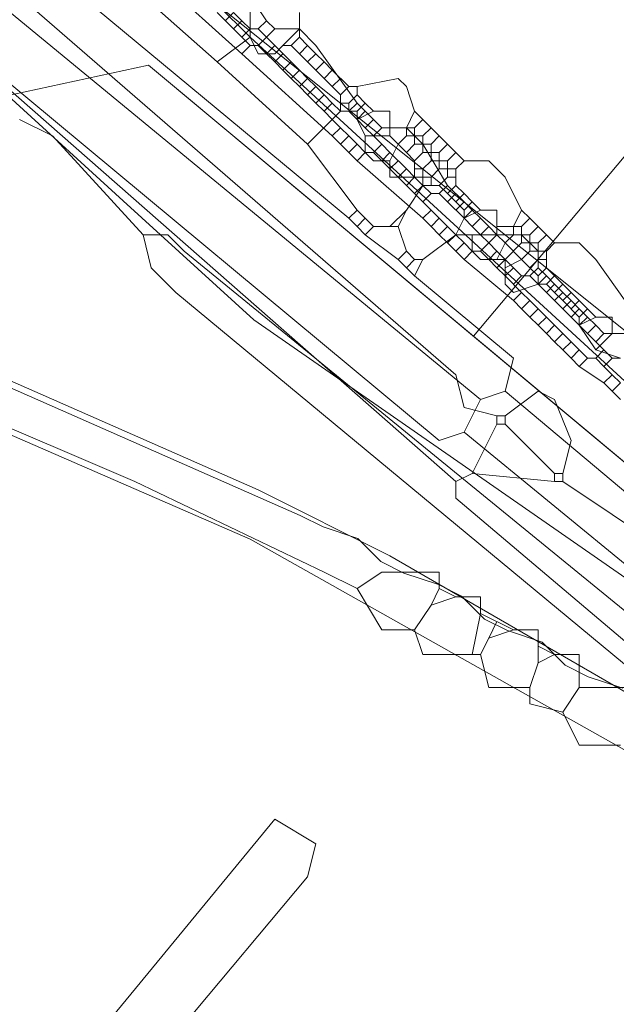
# Model space of a CAD drawing. Header units: metres. Extents: x 92810 to 93633, y 464687 to 465459.
# Tile 30 of 256: x 93111.47 to 93116.64, y 464772.86 to 464781.4. Entities that reach past the tile are written whole.
import ezdxf
from ezdxf.lldxf.tags import DXFTag

# ---------------------------------------------------------------- set-up
doc = ezdxf.new("R2010")
doc.units = ezdxf.units.M
for name, color, linetype, lineweight, transparency in [('B-OI-KL-DATA_KPN-G', 90, 'SI_B_DATA_KPN', 18, 0.4), ('B-OI-KL-DATA_LIANDER-G', 90, 'SI_B_DATA_LIANDER', 18, 0.4), ('B-OI-KL-DATA_ZIGGO BV-G', 90, 'SI_B_DATA_ZIGGO', 18, 0.4), ('B-OI-KL-ET_LS_LIANDER-G', 190, 'SI_B_ET_LS_LIANDER', 18, 0.4), ('B-OI-KL-ET_MS_LIANDER-G', 130, 'SI_B_ET_MS_LIANDER', 18, 0.4), ('B-OI-KL-GAS_LD_LIANDER-G', 30, 'SI_B_GAS_LD_LIANDER', 18, 0.4), ('B-WE-KL-DATA-G', 90, 'KL-DATA-N', 18, 0.4), ('B-WE-KL-WATER-G', 170, 'KL-WATER-N', 18, 0.4), ('B-WE-KL-WATER_MANTELBUIS-G', 170, 'CONTINUOUS', 18, 0.4)]:
    doc.layers.add(name, color=color, linetype=linetype, lineweight=lineweight, transparency=transparency)
doc.styles.get("Standard").update_dxf_attribs({"font": 'isocp.shx'})
tags = doc.linetypes.add('KL-DATA-N', pattern='A,4,-1,[101,NLCS.SHX,S=0.5,R=0,X=0,Y=0],-1,4,-1,["D",Standard,S=1,R=0,X=-0.25,Y=-0.5],-1.5', length=12.5).pattern_tags.tags
tags[18] = DXFTag(74, 10)
doc.linetypes.add('KL-WATER-N', pattern='A,7,-0.5,[168,NLCS.SHX,S=0.75,R=0,X=0.75,Y=0],-2', length=9.5)
doc.linetypes.add('SI_B_DATA_KPN', pattern='A,5,-2,["KPN",Standard,S=1.5,R=0,X=-0.51,Y=-0.75],-8', length=15)
doc.linetypes.add('SI_B_DATA_LIANDER', pattern='A,5,-2,["LI-DATA",Standard,S=1.5,R=0,X=-0.51,Y=-0.75],-11', length=18)
doc.linetypes.add('SI_B_DATA_ZIGGO', pattern='A,5,-2,["ZIGGO",Standard,S=1.5,R=0,X=-0.51,Y=-0.75],-9', length=16)
doc.linetypes.add('SI_B_ET_LS_LIANDER', pattern='A,5,-2,["LI-LS",Standard,S=1.5,R=0,X=-0.51,Y=-0.75],-10', length=17)
doc.linetypes.add('SI_B_ET_MS_LIANDER', pattern='A,5,-2,["LI-MS",Standard,S=1.5,R=0,X=-0.51,Y=-0.75],-10', length=17)
doc.linetypes.add('SI_B_GAS_LD_LIANDER', pattern='A,5,-2,["LI-G-LD",Standard,S=1.5,R=0,X=-0.51,Y=-0.75],-11', length=18)

msp = doc.modelspace()

# ---------------------------------------------------------------- linework, layer by layer
at = {"layer": 'B-OI-KL-DATA_KPN-G', "flags": 128}
for points in [[(93112.1071, 464782.3929), (93116.75, 464778.6786), (93117.9643, 464777.6071), (93125.6071, 464771.25), (93126.9643, 464770.0357), (93136.75, 464761.6786), (93136.75, 464761.4643)], [(93111.4643, 464780.5357), (93111.75, 464780.3929), (93112.5357, 464779.5357)], [(93112.5357, 464779.5357), (93112.75, 464779.5357), (93112.8929, 464779.3929), (93134.6786, 464761.6071), (93134.6786, 464761.4643)], [(93112.5357, 464779.5357), (93112.6071, 464779.25), (93112.8214, 464779.0357), (93127.8214, 464766.6071), (93130.3929, 464764.3929), (93134.3214, 464761.1071)]]:
    msp.add_lwpolyline(points, dxfattribs=at)
at = {"layer": 'B-OI-KL-DATA_LIANDER-G', "flags": 128}
for points in [[(93062.9643, 464850.3929), (93063.1786, 464849.6071), (93063.3929, 464849.1786), (93072.6071, 464830.1071), (93078.3929, 464815.75), (93078.5357, 464815.5357), (93080.1786, 464814.3214), (93080.5357, 464813.9643), (93083.5357, 464811.3929), (93086.1071, 464807.6071), (93086.75, 464807.0357), (93086.8929, 464806.75), (93088.8929, 464803.6071), (93089.25, 464803.1786), (93093.1071, 464798.9643), (93094.3929, 464797.6786), (93097.1071, 464795.1071), (93097.5357, 464795.0357), (93097.6071, 464794.9643), (93107.8214, 464786.1786), (93107.8929, 464785.9643), (93108.25, 464785.8214), (93108.5357, 464785.5357), (93112.8929, 464781.8214), (93113.4643, 464781.25), (93116.9643, 464778.0357), (93117.25, 464778.0357), (93117.25, 464777.9643), (93117.4643, 464777.6071), (93122.9643, 464772.6071), (93122.9643, 464772.4643), (93128.9643, 464767.0357), (93131.6786, 464764.9643), (93131.9643, 464764.6786), (93131.9643, 464764.5357)], [(93060.8929, 464772.3929), (93066.6071, 464777.6071), (93067.4643, 464778.25), (93069.25, 464779.3929), (93069.8214, 464779.6786), (93073.0357, 464781.1071), (93075.25, 464781.75), (93076.3214, 464781.9643), (93082.4643, 464783.25), (93083.9643, 464783.4643), (93085.25, 464783.6071), (93089.25, 464783.6071), (93089.6786, 464783.5357), (93090.8214, 464783.25), (93092.6786, 464783.1071), (93094.0357, 464782.8929), (93094.8214, 464782.6786), (93095.9643, 464782.5357), (93097.1071, 464782.4643), (93097.8214, 464782.3214), (93099.1786, 464781.8929), (93099.6071, 464781.8214), (93101.0357, 464781.6071), (93102.1071, 464781.3214), (93108.1786, 464779.6786), (93113.5357, 464777.3214), (93114.6786, 464776.75), (93117.3929, 464775.1786), (93119.8929, 464773.5357), (93121.1071, 464772.6786), (93121.8214, 464772.0357), (93126.8214, 464767.6071), (93126.8214, 464767.4643)], [(93126.8214, 464767.4643), (93126.6786, 464767.1786), (93121.6071, 464771.5357), (93120.8214, 464772.3929), (93116.8929, 464774.9643), (93113.4643, 464776.8929), (93107.8929, 464779.3214), (93097.25, 464781.9643), (93089.4643, 464783.1071), (93087.1071, 464783.1786), (93082.3929, 464782.75), (93074.3214, 464781.0357), (93072.3214, 464780.3929), (93070.0357, 464779.3214), (93067.4643, 464777.6786), (93066.0357, 464776.5357), (93061.8214, 464772.5357), (93061.1786, 464772.1071), (93060.9643, 464772.1071), (93060.8929, 464772.1786)]]:
    msp.add_lwpolyline(points, dxfattribs=at)
at = {"layer": 'B-OI-KL-DATA_ZIGGO BV-G', "flags": 128}
for points in [[(93115.403, 464778.656), (93124.343, 464789.299)], [(93115.403, 464778.656), (93112.584, 464781.008), (93110.974, 464780.659)], [(93126.008, 464769.806), (93112.584, 464781.008)], [(93126.008, 464769.806), (93115.403, 464778.656)]]:
    msp.add_lwpolyline(points, dxfattribs=at)
at = {"layer": 'B-OI-KL-ET_LS_LIANDER-G'}
for p, q in [((93107.1786, 464785.6071), (93114.3214, 464779.6786)), ((93106.6071, 464785.3929), (93115.4643, 464778.1071)), ((93106.25, 464785.1071), (93115.1071, 464777.75)), ((93112.5357, 464781.6071), (93113.1786, 464781.0357)), ((93113.4643, 464781.5357), (93113.4643, 464781.25)), ((93113.8929, 464781.4643), (93113.8929, 464781.25)), ((93113.8929, 464781.3214), (93113.75, 464781.1786)), ((93113.4643, 464781.25), (93113.1786, 464781.0357)), ((93113.4643, 464781.25), (93113.5357, 464781.1071)), ((93113.6786, 464781.1071), (93113.75, 464781.1786)), ((93113.75, 464781.1786), (93113.8214, 464781.1786)), ((93113.8929, 464781.25), (93113.8214, 464781.1786)), ((93113.8214, 464781.1786), (93113.8929, 464781.1071)), ((93113.8929, 464781.25), (93113.9643, 464781.1786)), ((93113.9643, 464781.1786), (93113.8929, 464781.1071)), ((93113.9643, 464781.1786), (93114.0357, 464781.1071)), ((93113.5357, 464781.1071), (93113.6786, 464781.1071)), ((93113.8929, 464781.1071), (93113.9643, 464781.0357)), ((93114.0357, 464781.1071), (93113.9643, 464781.0357)), ((93114.0357, 464781.1071), (93114.1071, 464781.0357)), ((93113.1786, 464781.0357), (93113.9643, 464780.3214)), ((93113.9643, 464781.0357), (93114.0357, 464780.9643)), ((93114.1071, 464781.0357), (93114.0357, 464780.9643)), ((93114.1071, 464781.0357), (93114.1786, 464780.9643)), ((93114.0357, 464780.9643), (93114.1071, 464780.8929)), ((93114.1786, 464780.9643), (93114.1071, 464780.8929)), ((93114.1786, 464780.9643), (93114.3214, 464780.8214)), ((93114.1071, 464780.8929), (93114.1786, 464780.8214)), ((93114.25, 464780.8929), (93114.1786, 464780.8214)), ((93114.3929, 464780.8214), (93114.75, 464780.8929)), ((93114.75, 464780.8929), (93114.8214, 464780.8214)), ((93114.1786, 464780.8214), (93114.25, 464780.75)), ((93114.3214, 464780.8214), (93114.25, 464780.75)), ((93114.25, 464780.75), (93114.25, 464780.6071)), ((93114.3214, 464780.8214), (93114.3929, 464780.8214)), ((93114.3929, 464780.75), (93114.3214, 464780.6786)), ((93114.3929, 464780.8214), (93114.3929, 464780.75)), ((93114.3929, 464780.75), (93114.4643, 464780.6786)), ((93114.8214, 464780.8214), (93114.8929, 464780.6071)), ((93114.25, 464780.6786), (93114.3214, 464780.6786)), ((93114.3214, 464780.6786), (93114.3214, 464780.6071)), ((93114.4643, 464780.6786), (93114.3929, 464780.6071)), ((93114.4643, 464780.6786), (93114.5357, 464780.6071)), ((93114.25, 464780.6071), (93113.9643, 464780.3214)), ((93114.25, 464780.6071), (93114.3929, 464780.6071)), ((93114.3929, 464780.6071), (93114.3929, 464780.5357)), ((93114.5357, 464780.6071), (93114.3929, 464780.5357)), ((93114.5357, 464780.6071), (93114.6786, 464780.6071)), ((93114.6786, 464780.6071), (93114.6786, 464780.3929)), ((93114.8929, 464780.6071), (93114.8214, 464780.4643)), ((93114.8929, 464780.6071), (93114.9643, 464780.5357)), ((93114.3929, 464780.5357), (93114.4643, 464780.3929)), ((93114.9643, 464780.5357), (93114.8929, 464780.4643)), ((93114.9643, 464780.5357), (93115.0357, 464780.4643)), ((93114.6786, 464780.4643), (93114.8929, 464780.4643)), ((93114.8214, 464780.4643), (93114.8214, 464780.3929)), ((93114.8929, 464780.4643), (93114.8929, 464780.3214)), ((93115.0357, 464780.4643), (93114.9643, 464780.3929)), ((93115.0357, 464780.4643), (93115.1071, 464780.3929)), ((93113.9643, 464780.3214), (93114.3929, 464779.75)), ((93114.4643, 464780.3929), (93114.6786, 464780.3929)), ((93114.4643, 464780.3929), (93114.4643, 464780.25)), ((93114.6786, 464780.3929), (93114.8214, 464780.25)), ((93114.75, 464780.3214), (93114.6786, 464780.1786)), ((93114.8214, 464780.3929), (93114.75, 464780.3214)), ((93114.8214, 464780.3929), (93114.9643, 464780.3929)), ((93114.8929, 464780.3214), (93114.8214, 464780.25)), ((93114.8929, 464780.3214), (93115.0357, 464780.3214)), ((93114.9643, 464780.3929), (93114.9643, 464780.25)), ((93115.1071, 464780.3929), (93115.0357, 464780.3214)), ((93115.0357, 464780.3214), (93115.0357, 464780.1786)), ((93115.1071, 464780.3929), (93115.1786, 464780.3214)), ((93115.1786, 464780.3214), (93115.1071, 464780.25)), ((93115.1786, 464780.3214), (93115.3214, 464780.1786)), ((93114.4643, 464780.25), (93114.5357, 464780.1786)), ((93114.8214, 464780.25), (93114.8929, 464780.1786)), ((93114.9643, 464780.25), (93114.8929, 464780.1786)), ((93114.9643, 464780.25), (93115.1071, 464780.25)), ((93115.1071, 464780.25), (93115.1071, 464780.1071)), ((93115.25, 464780.25), (93115.1786, 464780.1786)), ((93114.5357, 464780.1786), (93114.6786, 464780.1786)), ((93114.6786, 464780.1786), (93114.6786, 464780.0357)), ((93114.8929, 464780.1786), (93114.8929, 464780.0357)), ((93115.0357, 464780.1786), (93114.9643, 464780.1071)), ((93115.0357, 464780.1786), (93115.1786, 464780.1786)), ((93115.1786, 464780.1786), (93115.1786, 464780.0357)), ((93115.3214, 464780.1786), (93115.25, 464780.1071)), ((93115.3214, 464780.1786), (93115.5357, 464780.1786)), ((93115.5357, 464780.1786), (93115.6786, 464780.0357)), ((93114.8929, 464780.1071), (93114.9643, 464780.1071)), ((93114.9643, 464780.1071), (93114.9643, 464779.9643)), ((93115.1071, 464780.1071), (93115.0357, 464780.0357)), ((93115.1071, 464780.1071), (93115.25, 464780.1071)), ((93115.25, 464780.1071), (93115.25, 464779.9643)), ((93114.6786, 464780.0357), (93115.0357, 464780.0357)), ((93115.0357, 464780.0357), (93115.0357, 464779.9643)), ((93115.1786, 464780.0357), (93115.1071, 464779.9643)), ((93115.1786, 464780.0357), (93115.25, 464780.0357)), ((93115.6786, 464780.0357), (93115.8214, 464779.75)), ((93114.9643, 464779.9643), (93114.8214, 464779.75)), ((93114.9643, 464779.9643), (93115.1071, 464779.9643)), ((93115.1071, 464779.9643), (93115.1786, 464779.8929)), ((93115.25, 464779.9643), (93115.1786, 464779.8929)), ((93115.1786, 464779.8929), (93115.3214, 464779.75)), ((93115.25, 464779.9643), (93115.3214, 464779.8929)), ((93115.3214, 464779.8929), (93115.25, 464779.8214)), ((93115.3214, 464779.8929), (93115.3929, 464779.8214)), ((93115.3929, 464779.8214), (93115.3214, 464779.75)), ((93115.3929, 464779.8214), (93115.4643, 464779.75)), ((93114.3929, 464779.75), (93114.3214, 464779.6786)), ((93114.3929, 464779.75), (93114.4643, 464779.6786)), ((93114.8214, 464779.75), (93114.6786, 464779.6071)), ((93114.8214, 464779.75), (93114.75, 464779.6071)), ((93115.3214, 464779.75), (93115.3214, 464779.6786)), ((93115.4643, 464779.75), (93115.3214, 464779.6786)), ((93115.4643, 464779.75), (93115.6071, 464779.75)), ((93115.6071, 464779.75), (93115.6071, 464779.5357)), ((93115.8214, 464779.75), (93115.75, 464779.6071)), ((93115.8214, 464779.75), (93115.8929, 464779.6786)), ((93114.3214, 464779.6786), (93114.3929, 464779.6071)), ((93114.4643, 464779.6786), (93114.3929, 464779.6071)), ((93114.4643, 464779.6786), (93114.5357, 464779.6071)), ((93115.3214, 464779.6786), (93115.25, 464779.5357)), ((93115.8929, 464779.6786), (93115.8214, 464779.6071)), ((93115.8929, 464779.6786), (93115.9643, 464779.6071)), ((93114.3929, 464779.6071), (93114.4643, 464779.5357)), ((93114.5357, 464779.6071), (93114.4643, 464779.5357)), ((93114.5357, 464779.6071), (93114.75, 464779.6071)), ((93114.75, 464779.6071), (93114.8214, 464779.3929)), ((93115.6071, 464779.6071), (93115.8214, 464779.6071)), ((93115.75, 464779.6071), (93115.75, 464779.5357)), ((93115.8214, 464779.6071), (93115.8214, 464779.4643)), ((93115.9643, 464779.6071), (93115.8929, 464779.5357)), ((93115.9643, 464779.6071), (93116.0357, 464779.5357)), ((93114.4643, 464779.5357), (93114.75, 464779.3214)), ((93115.25, 464779.5357), (93114.9643, 464779.3214)), ((93115.25, 464779.5357), (93115.6071, 464779.5357)), ((93115.3929, 464779.5357), (93115.3929, 464779.3929)), ((93115.6071, 464779.5357), (93115.6786, 464779.4643)), ((93115.6786, 464779.4643), (93115.6071, 464779.3214)), ((93115.75, 464779.5357), (93115.6786, 464779.4643)), ((93115.6786, 464779.4643), (93115.8214, 464779.3214)), ((93115.8214, 464779.4643), (93115.6786, 464779.3214)), ((93115.75, 464779.5357), (93115.8929, 464779.5357)), ((93115.8214, 464779.4643), (93115.9643, 464779.4643)), ((93115.8929, 464779.5357), (93115.8929, 464779.3929)), ((93116.0357, 464779.5357), (93115.9643, 464779.4643)), ((93115.9643, 464779.4643), (93115.9643, 464779.3214)), ((93116.0357, 464779.5357), (93116.1071, 464779.4643)), ((93116.1071, 464779.4643), (93116.0357, 464779.3929)), ((93116.1071, 464779.4643), (93116.3214, 464779.4643)), ((93116.3214, 464779.4643), (93116.4643, 464779.3214)), ((93114.8214, 464779.3929), (93114.75, 464779.3214)), ((93114.8214, 464779.3929), (93114.8929, 464779.3214)), ((93115.3929, 464779.3929), (93115.4643, 464779.3214)), ((93115.8929, 464779.3929), (93115.8214, 464779.3214)), ((93115.8929, 464779.3929), (93116.0357, 464779.3929)), ((93116.0357, 464779.3929), (93116.0357, 464779.25)), ((93114.75, 464779.3214), (93114.8214, 464779.25)), ((93114.8929, 464779.3214), (93114.8214, 464779.25)), ((93114.8929, 464779.3214), (93114.9643, 464779.3214)), ((93114.9643, 464779.3214), (93114.8929, 464779.1786)), ((93115.4643, 464779.3214), (93115.6786, 464779.3214)), ((93115.8214, 464779.3214), (93115.6786, 464779.25)), ((93115.6786, 464779.3214), (93115.6786, 464779.1071)), ((93115.8214, 464779.3214), (93115.8929, 464779.25)), ((93115.9643, 464779.3214), (93115.8929, 464779.25)), ((93115.9643, 464779.3214), (93116.0357, 464779.3214)), ((93116.4643, 464779.3214), (93116.8214, 464778.8214)), ((93114.8214, 464779.25), (93114.8929, 464779.1786)), ((93115.8929, 464779.25), (93115.9643, 464779.1786)), ((93116.0357, 464779.25), (93115.9643, 464779.1786)), ((93116.0357, 464779.25), (93116.1071, 464779.1786)), ((93114.8929, 464779.1786), (93115.75, 464778.4643)), ((93115.9643, 464779.1786), (93115.9643, 464779.1071)), ((93116.1071, 464779.1786), (93116.0357, 464779.1071)), ((93116.1071, 464779.1786), (93116.1786, 464779.1071)), ((93115.6786, 464779.1071), (93115.75, 464779.0357)), ((93115.75, 464779.0357), (93115.9643, 464779.1071)), ((93115.9643, 464779.1071), (93116.0357, 464779.1071)), ((93116.0357, 464779.1071), (93116.1071, 464779.0357)), ((93116.1786, 464779.1071), (93116.1071, 464779.0357)), ((93116.1071, 464779.0357), (93116.1786, 464778.9643)), ((93116.1786, 464779.1071), (93116.25, 464779.0357)), ((93116.25, 464779.0357), (93116.1786, 464778.9643)), ((93116.25, 464779.0357), (93116.3214, 464778.9643)), ((93116.1786, 464778.9643), (93116.3214, 464778.8214)), ((93116.3214, 464778.9643), (93116.25, 464778.8929)), ((93116.3214, 464778.9643), (93116.3929, 464778.8929)), ((93116.3929, 464778.8929), (93116.3214, 464778.8214)), ((93116.3929, 464778.8929), (93116.4643, 464778.8214)), ((93116.3214, 464778.8214), (93116.3214, 464778.75)), ((93116.4643, 464778.8214), (93116.3214, 464778.75)), ((93116.4643, 464778.8214), (93116.6071, 464778.8214)), ((93116.6071, 464778.8214), (93116.6071, 464778.6786)), ((93116.3214, 464778.75), (93116.4643, 464778.5357)), ((93116.6071, 464778.6786), (93116.4643, 464778.5357)), ((93116.6071, 464778.6786), (93116.8214, 464778.6786)), ((93116.4643, 464778.5357), (93116.6786, 464778.4643)), ((93115.75, 464778.4643), (93115.6786, 464778.1786)), ((93115.4643, 464778.1071), (93115.3214, 464777.8214)), ((93115.6786, 464778.1786), (93115.4643, 464778.1071)), ((93115.6786, 464778.1786), (93121.9643, 464772.8929)), ((93115.1071, 464777.75), (93115.3214, 464777.8214)), ((93115.3214, 464777.8214), (93121.6786, 464772.6071)), ((93113.6786, 464774.4643), (93108.0357, 464767.6071)), ((93114.0357, 464774.25), (93113.6786, 464774.4643)), ((93113.9643, 464773.9643), (93114.0357, 464774.25)), ((93108.3929, 464767.3214), (93113.9643, 464773.9643))]:
    msp.add_line(p, q, dxfattribs=at)
at = {"layer": 'B-OI-KL-ET_MS_LIANDER-G'}
msp.add_line((93115.9643, 464776.1071), (93115.9643, 464775.8214), dxfattribs=at)
at = {"layer": 'B-OI-KL-ET_MS_LIANDER-G', "flags": 128}
for points in [[(93089.9643, 464783.0357), (93097.4643, 464781.9643), (93098.6071, 464781.6071), (93100.3214, 464781.25), (93102.4643, 464780.8214), (93103.75, 464780.4643), (93107.6071, 464779.4643), (93107.9643, 464779.3214), (93112.4643, 464777.3929), (93114.1071, 464776.6071), (93114.3929, 464776.4643)], [(93112.9643, 464781.9643), (93113.1786, 464781.9643), (93113.3214, 464781.8214), (93113.6071, 464781.3929)], [(93112.6786, 464781.75), (93113.3929, 464781.1071)], [(93113.1786, 464781.4643), (93113.3214, 464781.3214)], [(93113.3214, 464781.4643), (93113.25, 464781.3929)], [(93113.3214, 464781.4643), (93113.3929, 464781.3929)], [(93113.3929, 464781.3929), (93113.3214, 464781.3214)], [(93113.3929, 464781.3929), (93113.4643, 464781.3214)], [(93113.6071, 464781.3929), (93113.5357, 464781.3214)], [(93113.6071, 464781.3929), (93113.6786, 464781.3214)], [(93113.3214, 464781.3214), (93113.3929, 464781.25)], [(93113.4643, 464781.3214), (93113.3929, 464781.25)], [(93113.4643, 464781.3214), (93113.5357, 464781.3214)], [(93113.5357, 464781.3214), (93113.6071, 464781.25)], [(93113.6786, 464781.3214), (93113.6071, 464781.25)], [(93113.6786, 464781.3214), (93113.8929, 464781.3214), (93114.0357, 464781.1786), (93114.3929, 464780.6786)], [(93113.3929, 464781.25), (93113.4643, 464781.1786)], [(93113.4643, 464781.1786), (93113.3929, 464781.1071)], [(93113.4643, 464781.1786), (93113.5357, 464781.1786)], [(93113.6071, 464781.25), (93113.5357, 464781.1786)], [(93113.5357, 464781.1786), (93113.6071, 464781.1071)], [(93113.6071, 464781.25), (93113.6786, 464781.1786)], [(93113.6786, 464781.1786), (93113.6071, 464781.1071)], [(93113.6786, 464781.1786), (93113.8214, 464781.0357)], [(93113.3929, 464781.1071), (93114.1786, 464780.3929)], [(93113.6071, 464781.1071), (93113.6786, 464781.0357)], [(93113.75, 464781.1071), (93113.6786, 464781.0357)], [(93113.6786, 464781.0357), (93113.75, 464780.9643)], [(93113.8214, 464781.0357), (93113.75, 464780.9643)], [(93113.8214, 464781.0357), (93113.8929, 464780.9643)], [(93113.75, 464780.9643), (93113.8214, 464780.8929)], [(93113.8929, 464780.9643), (93113.8214, 464780.8929)], [(93113.8929, 464780.9643), (93113.9643, 464780.8929)], [(93113.8214, 464780.8929), (93113.8929, 464780.8214)], [(93113.9643, 464780.8929), (93113.8929, 464780.8214)], [(93113.9643, 464780.8929), (93114.0357, 464780.8214)], [(93113.8929, 464780.8214), (93113.9643, 464780.75)], [(93114.0357, 464780.8214), (93113.9643, 464780.75)], [(93113.9643, 464780.75), (93114.0357, 464780.6786)], [(93114.0357, 464780.8214), (93114.1071, 464780.75)], [(93114.1071, 464780.75), (93114.0357, 464780.6786)], [(93114.1071, 464780.75), (93114.1786, 464780.6786)], [(93114.0357, 464780.6786), (93114.1071, 464780.6071)], [(93114.1786, 464780.6786), (93114.1071, 464780.6071)], [(93114.1786, 464780.6786), (93114.25, 464780.6071)], [(93114.3929, 464780.6786), (93114.3214, 464780.6071)], [(93114.3929, 464780.6786), (93114.4643, 464780.6071)], [(93114.1071, 464780.6071), (93114.1786, 464780.5357)], [(93114.25, 464780.6071), (93114.1786, 464780.5357)], [(93114.25, 464780.6071), (93114.3214, 464780.6071)], [(93114.3214, 464780.6071), (93114.3929, 464780.5357)], [(93114.4643, 464780.6071), (93114.3929, 464780.5357)], [(93114.4643, 464780.6071), (93114.5357, 464780.5357)], [(93114.1786, 464780.5357), (93114.25, 464780.4643)], [(93114.3929, 464780.5357), (93114.4643, 464780.4643)], [(93114.5357, 464780.5357), (93114.4643, 464780.4643)], [(93114.5357, 464780.5357), (93114.6071, 464780.4643)], [(93114.25, 464780.4643), (93114.1786, 464780.3929)], [(93114.25, 464780.4643), (93114.3214, 464780.3929)], [(93114.4643, 464780.4643), (93114.5357, 464780.3929)], [(93114.6071, 464780.4643), (93114.5357, 464780.3929)], [(93114.6071, 464780.4643), (93114.8214, 464780.4643), (93114.9643, 464780.3214), (93115.1786, 464779.9643)], [(93114.1786, 464780.3929), (93114.3214, 464780.25)], [(93114.3214, 464780.3929), (93114.25, 464780.3214)], [(93114.3214, 464780.3929), (93114.3929, 464780.3214)], [(93114.3929, 464780.3214), (93114.3214, 464780.25)], [(93114.3929, 464780.3214), (93114.4643, 464780.25)], [(93114.5357, 464780.3929), (93114.6071, 464780.3214)], [(93114.6071, 464780.3214), (93114.5357, 464780.25)], [(93114.6071, 464780.3214), (93114.6786, 464780.25)], [(93114.3214, 464780.25), (93114.3929, 464780.1786)], [(93114.4643, 464780.25), (93114.3929, 464780.1786)], [(93114.4643, 464780.25), (93114.5357, 464780.25)], [(93114.5357, 464780.25), (93114.6071, 464780.1786)], [(93114.6786, 464780.25), (93114.6071, 464780.1786)], [(93114.6786, 464780.25), (93114.8214, 464780.1071)], [(93114.3929, 464780.1786), (93114.9643, 464779.6786)], [(93114.6071, 464780.1786), (93114.6786, 464780.1071)], [(93114.75, 464780.1786), (93114.6786, 464780.1071)], [(93114.6786, 464780.1071), (93114.75, 464780.0357)], [(93114.8214, 464780.1071), (93114.75, 464780.0357)], [(93114.8214, 464780.1071), (93114.8929, 464780.0357)], [(93114.75, 464780.0357), (93114.8214, 464779.9643)], [(93114.8929, 464780.0357), (93114.8214, 464779.9643)], [(93114.8929, 464780.0357), (93114.9643, 464779.9643)], [(93114.8214, 464779.9643), (93114.8929, 464779.8929)], [(93114.9643, 464779.9643), (93114.8929, 464779.8929)], [(93114.8929, 464779.8929), (93114.9643, 464779.8214)], [(93114.9643, 464779.9643), (93115.0357, 464779.8929)], [(93115.0357, 464779.8929), (93114.9643, 464779.8214)], [(93115.0357, 464779.8929), (93115.1071, 464779.8929)], [(93115.1786, 464779.9643), (93115.1071, 464779.8929)], [(93115.1071, 464779.8929), (93115.1786, 464779.8214)], [(93115.1786, 464779.9643), (93115.3214, 464779.8214)], [(93115.25, 464779.8929), (93115.1786, 464779.8214)], [(93114.9643, 464779.8214), (93115.0357, 464779.75)], [(93115.1786, 464779.8214), (93115.3214, 464779.6786)], [(93115.3214, 464779.8214), (93115.25, 464779.75)], [(93115.3214, 464779.8214), (93115.3929, 464779.75)], [(93115.0357, 464779.75), (93114.9643, 464779.6786)], [(93115.0357, 464779.75), (93115.1071, 464779.6786)], [(93115.3929, 464779.75), (93115.3214, 464779.6786)], [(93115.3929, 464779.75), (93115.4643, 464779.6786)], [(93114.9643, 464779.6786), (93115.0357, 464779.6071)], [(93115.1071, 464779.6786), (93115.0357, 464779.6071)], [(93115.1071, 464779.6786), (93115.1786, 464779.6071)], [(93115.3214, 464779.6786), (93115.3929, 464779.6071)], [(93115.4643, 464779.6786), (93115.3929, 464779.6071)], [(93115.4643, 464779.6786), (93115.5357, 464779.6071)], [(93115.0357, 464779.6071), (93115.1071, 464779.5357)], [(93115.1786, 464779.6071), (93115.1071, 464779.5357)], [(93115.1786, 464779.6071), (93115.25, 464779.5357)], [(93115.3929, 464779.6071), (93115.4643, 464779.5357)], [(93115.5357, 464779.6071), (93115.4643, 464779.5357)], [(93115.5357, 464779.6071), (93115.6071, 464779.5357)], [(93115.1071, 464779.5357), (93115.1786, 464779.4643)], [(93115.25, 464779.5357), (93115.1786, 464779.4643)], [(93115.1786, 464779.4643), (93115.3214, 464779.3214)], [(93115.25, 464779.5357), (93115.3214, 464779.4643)], [(93115.3214, 464779.4643), (93115.25, 464779.3929)], [(93115.3214, 464779.4643), (93115.3929, 464779.3929)], [(93115.4643, 464779.5357), (93115.5357, 464779.4643)], [(93115.5357, 464779.4643), (93115.4643, 464779.3929)], [(93115.6071, 464779.5357), (93115.5357, 464779.4643)], [(93115.5357, 464779.4643), (93115.6071, 464779.3929)], [(93115.6071, 464779.5357), (93115.8214, 464779.5357), (93115.9643, 464779.3929), (93115.9643, 464779.25)], [(93115.3929, 464779.3929), (93115.3214, 464779.3214)], [(93115.3929, 464779.3929), (93115.4643, 464779.3929)], [(93115.4643, 464779.3929), (93115.5357, 464779.3214)], [(93115.6071, 464779.3929), (93115.5357, 464779.3214)], [(93115.6071, 464779.3929), (93115.6786, 464779.3214)], [(93115.3214, 464779.3214), (93115.75, 464778.9643)], [(93115.5357, 464779.3214), (93115.6071, 464779.25)], [(93115.6786, 464779.3214), (93115.6071, 464779.25)], [(93115.6786, 464779.3214), (93115.8214, 464779.1786)], [(93115.6071, 464779.25), (93115.6786, 464779.1786)], [(93115.75, 464779.25), (93115.6786, 464779.1786)], [(93115.9643, 464779.25), (93115.8929, 464779.1786)], [(93115.9643, 464779.25), (93116.0357, 464779.1786)], [(93115.6786, 464779.1786), (93115.8214, 464779.0357)], [(93115.8214, 464779.1786), (93115.75, 464779.1071)], [(93115.8214, 464779.1786), (93115.8929, 464779.1786)], [(93115.8929, 464779.1786), (93115.9643, 464779.1071)], [(93116.0357, 464779.1786), (93115.9643, 464779.1071)], [(93116.0357, 464779.1786), (93116.1071, 464779.1071)], [(93115.8214, 464779.0357), (93115.75, 464778.9643)], [(93115.8214, 464779.0357), (93115.8929, 464778.9643)], [(93115.9643, 464779.1071), (93116.0357, 464779.0357)], [(93116.1071, 464779.1071), (93116.0357, 464779.0357)], [(93116.0357, 464779.0357), (93116.1071, 464778.9643)], [(93116.1071, 464779.1071), (93116.1786, 464779.0357)], [(93116.1786, 464779.0357), (93116.1071, 464778.9643)], [(93116.1786, 464779.0357), (93116.25, 464778.9643)], [(93115.75, 464778.9643), (93115.8214, 464778.8929)], [(93115.8929, 464778.9643), (93115.8214, 464778.8929)], [(93115.8929, 464778.9643), (93115.9643, 464778.8929)], [(93116.1071, 464778.9643), (93116.1786, 464778.8929)], [(93116.25, 464778.9643), (93116.1786, 464778.8929)], [(93116.25, 464778.9643), (93116.3214, 464778.8929)], [(93115.8214, 464778.8929), (93115.8929, 464778.8214)], [(93115.9643, 464778.8929), (93115.8929, 464778.8214)], [(93115.9643, 464778.8929), (93116.0357, 464778.8214)], [(93116.1786, 464778.8929), (93116.3214, 464778.75)], [(93116.3214, 464778.8929), (93116.25, 464778.8214)], [(93116.3214, 464778.8929), (93116.3929, 464778.8214)], [(93115.8929, 464778.8214), (93115.9643, 464778.75)], [(93116.0357, 464778.8214), (93115.9643, 464778.75)], [(93116.0357, 464778.8214), (93116.1071, 464778.75)], [(93116.3929, 464778.8214), (93116.3214, 464778.75)], [(93116.3929, 464778.8214), (93116.4643, 464778.75)], [(93115.9643, 464778.75), (93116.0357, 464778.6786)], [(93116.1071, 464778.75), (93116.0357, 464778.6786)], [(93116.1071, 464778.75), (93116.1786, 464778.6786)], [(93116.3214, 464778.75), (93116.3929, 464778.6786)], [(93116.4643, 464778.75), (93116.3929, 464778.6786)], [(93116.4643, 464778.75), (93116.5357, 464778.6786)], [(93116.0357, 464778.6786), (93116.1071, 464778.6071)], [(93116.1786, 464778.6786), (93116.1071, 464778.6071)], [(93116.1071, 464778.6071), (93116.1786, 464778.5357)], [(93116.1786, 464778.6786), (93116.3214, 464778.5357)], [(93116.25, 464778.6071), (93116.1786, 464778.5357)], [(93116.3929, 464778.6786), (93116.4643, 464778.6071)], [(93116.5357, 464778.6786), (93116.4643, 464778.6071)], [(93116.4643, 464778.6071), (93116.5357, 464778.5357)], [(93116.5357, 464778.6786), (93116.75, 464778.6786), (93116.75, 464778.5357)], [(93116.1786, 464778.5357), (93116.25, 464778.4643)], [(93116.3214, 464778.5357), (93116.25, 464778.4643)], [(93116.3214, 464778.5357), (93116.3929, 464778.4643)], [(93116.5357, 464778.5357), (93116.4643, 464778.4643)], [(93116.5357, 464778.5357), (93116.6071, 464778.4643)], [(93116.25, 464778.4643), (93116.3214, 464778.3929)], [(93116.3929, 464778.4643), (93116.3214, 464778.3929)], [(93116.3929, 464778.4643), (93116.4643, 464778.4643)], [(93116.4643, 464778.4643), (93116.5357, 464778.3929)], [(93116.6071, 464778.4643), (93116.5357, 464778.3929)], [(93116.6071, 464778.4643), (93116.6786, 464778.4643)], [(93116.3214, 464778.3929), (93116.5357, 464778.25)], [(93116.5357, 464778.3929), (93116.6071, 464778.3214)], [(93116.6071, 464778.3214), (93116.5357, 464778.25)], [(93116.6071, 464778.3214), (93116.6786, 464778.25)], [(93116.5357, 464778.25), (93116.6071, 464778.1786)], [(93116.6786, 464778.25), (93116.6071, 464778.1786)], [(93116.6071, 464778.1786), (93116.6786, 464778.1071)], [(93114.3929, 464776.4643), (93114.6071, 464776.6071), (93115.1071, 464776.6071), (93115.1071, 464776.4643)], [(93114.3929, 464776.4643), (93114.6071, 464776.1071), (93114.8929, 464776.1071)], [(93115.1071, 464776.4643), (93115.0357, 464776.3214)], [(93115.25, 464776.3929), (93115.0357, 464776.3214)], [(93115.1071, 464776.4643), (93115.25, 464776.3929)], [(93115.25, 464776.3929), (93115.4643, 464776.3929), (93115.4643, 464776.25)], [(93115.0357, 464776.3214), (93114.8929, 464776.1071)], [(93115.4643, 464776.25), (93115.3929, 464775.8929)], [(93115.4643, 464776.25), (93115.75, 464776.1071)], [(93115.6071, 464776.1786), (93115.5357, 464776.0357)], [(93114.8929, 464776.1071), (93114.9643, 464775.8929), (93115.4643, 464775.8929)], [(93115.75, 464776.1071), (93115.5357, 464776.0357)], [(93115.75, 464776.1071), (93115.9643, 464776.1071)], [(93115.5357, 464776.0357), (93115.4643, 464775.8929)], [(93115.9643, 464775.9643), (93116.1071, 464775.8929)], [(93115.4643, 464775.8929), (93115.5357, 464775.6071), (93115.8929, 464775.6071)], [(93116.1071, 464775.8929), (93115.9643, 464775.8214)], [(93116.1071, 464775.8929), (93116.3214, 464775.8929), (93116.3214, 464775.6071)], [(93115.9643, 464775.8214), (93115.8929, 464775.6071)], [(93115.8929, 464775.6071), (93115.8929, 464775.4643), (93116.1786, 464775.3929)], [(93116.3214, 464775.6071), (93116.1786, 464775.3929)], [(93116.3214, 464775.6071), (93116.8214, 464775.6071), (93116.8214, 464775.4643)], [(93116.1786, 464775.3929), (93116.3214, 464775.1071), (93116.6786, 464775.1071)]]:
    msp.add_lwpolyline(points, dxfattribs=at)
at = {"layer": 'B-OI-KL-GAS_LD_LIANDER-G', "flags": 128}
for points in [[(93104.6071, 464787.6071), (93104.25, 464787.4643), (93104.1071, 464787.3214), (93104.1071, 464787.1786), (93115.25, 464777.3929)], [(93104.6071, 464787.6071), (93106.1071, 464786.3929), (93106.1071, 464786.25), (93115.25, 464778.3214), (93115.3214, 464778.0357), (93115.6071, 464777.9643)], [(93116.1786, 464777.4643), (93116.25, 464777.75), (93116.1071, 464778.1071), (93115.9643, 464778.1786), (93115.6786, 464777.9643)], [(93115.6071, 464777.9643), (93115.6786, 464777.9643)], [(93115.6071, 464777.9643), (93115.6071, 464777.8929)], [(93115.6786, 464777.9643), (93115.6786, 464777.8929)], [(93115.6071, 464777.8929), (93115.3929, 464777.4643)], [(93115.6071, 464777.8929), (93115.6786, 464777.8929)], [(93115.6786, 464777.8929), (93116.1071, 464777.4643)], [(93115.3929, 464777.4643), (93115.25, 464777.3929)], [(93115.3929, 464777.4643), (93116.1071, 464777.3929)], [(93116.1071, 464777.4643), (93116.1786, 464777.4643)], [(93116.1071, 464777.4643), (93116.1071, 464777.3929)], [(93116.1786, 464777.4643), (93116.1786, 464777.3929)], [(93115.25, 464777.3929), (93115.25, 464777.25), (93138.4643, 464757.6071), (93138.4643, 464757.4643), (93138.75, 464757.4643)], [(93116.1071, 464777.3929), (93116.1786, 464777.3929)], [(93116.1786, 464777.3929), (93117.0357, 464776.8214), (93117.3929, 464776.4643), (93120.9643, 464773.4643), (93120.9643, 464773.3214), (93124.1071, 464770.6786)]]:
    msp.add_lwpolyline(points, dxfattribs=at)
at = {"layer": 'B-WE-KL-DATA-G'}
msp.add_lwpolyline([(93108, 464779.7), (93113.9, 464777.1), (93114.1, 464777), (93114.4, 464776.9), (93114.6, 464776.7), (93114.8, 464776.6), (93115.1, 464776.5), (93115.3, 464776.4), (93115.5, 464776.2), (93115.7, 464776.1), (93116, 464776), (93116.2, 464775.8), (93116.4, 464775.7), (93116.7, 464775.6)], dxfattribs=at)
at = {"layer": 'B-WE-KL-WATER-G'}
msp.add_lwpolyline([(93081.451, 464814.16), (93085.167, 464808.706), (93087.871, 464804.31), (93092.029, 464799.161), (93094.169, 464796.844), (93096.519, 464794.299), (93100.883, 464790.314), (93112.364, 464779.829), (93113.496, 464778.796), (93121.971, 464772.912), (93128.273, 464767.551), (93134.099, 464762.596), (93135.059, 464761.795), (93136.018, 464760.993)], dxfattribs=at)
at = {"layer": 'B-WE-KL-WATER_MANTELBUIS-G'}
msp.add_lwpolyline([(93081.451, 464814.16), (93085.167, 464808.706), (93087.871, 464804.31), (93092.029, 464799.161), (93094.169, 464796.844), (93096.519, 464794.299), (93100.883, 464790.314), (93112.364, 464779.829), (93113.496, 464778.796), (93121.971, 464772.912), (93128.273, 464767.551), (93134.099, 464762.596), (93135.059, 464761.795), (93136.018, 464760.993)], dxfattribs=at)

doc.saveas('drawing.dxf')
